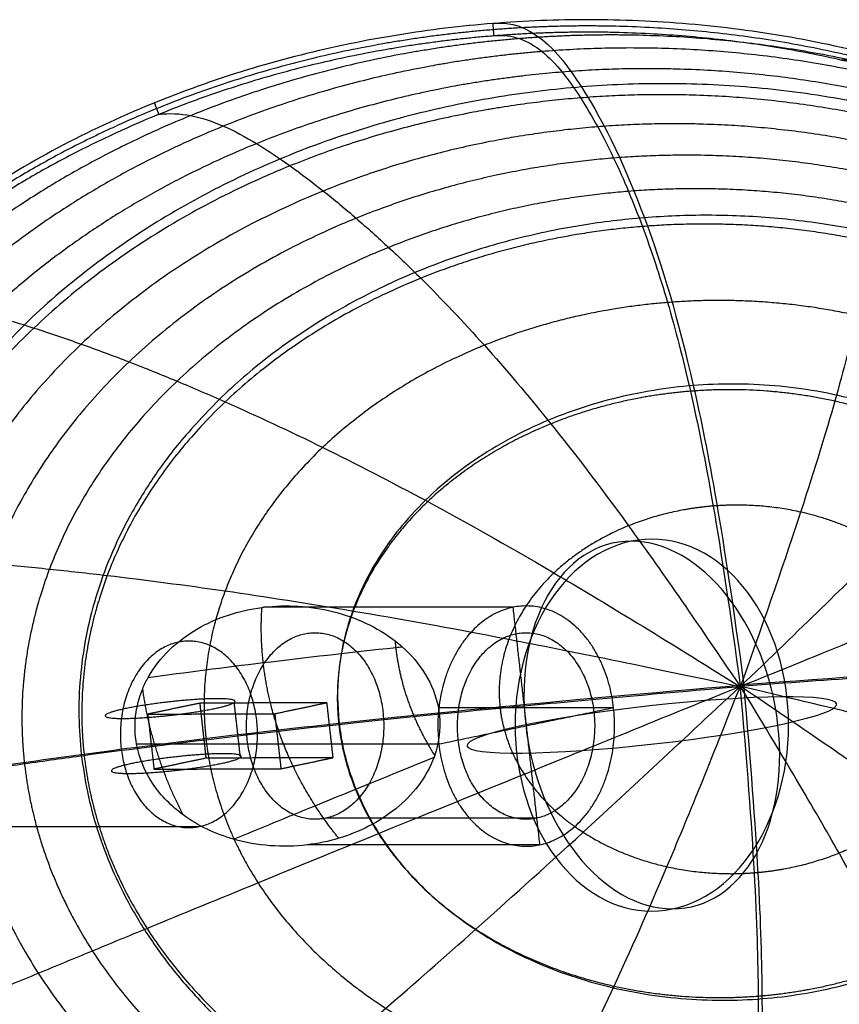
# Model space of a CAD drawing. Header units: millimetres. Extents: x 68659 to 70107, y -15520 to -14401.
# Tile 28 of 40: x 69886 to 69952, y -15204 to -15125. Entities that reach past the tile are written whole.
import ezdxf

# ---------------------------------------------------------------- set-up
doc = ezdxf.new("R2010")
doc.units = ezdxf.units.MM
doc.header["$MEASUREMENT"] = 0
doc.layers.add('Default', color=7, linetype='Continuous', true_color=0x000000)

msp = doc.modelspace()

# ---------------------------------------------------------------- linework, layer by layer
at = {"layer": 'Default', "extrusion": (-0.111184, 0.988471, -0.102774)}
msp.add_circle((-67801.687, -766.943, -22946.744), 14.951, dxfattribs=at)
at = {"layer": 'Default', "extrusion": (-0.678114, 0.000140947, 0.734957)}
for start, end in [(8.71728, 188.71728), (188.71728, 8.71728)]:
    msp.add_arc((15167.407, 52484.836, -46254.748), 14.951, start, end, dxfattribs=at)
at = {"layer": 'Default', "extrusion": (0.726498, 0.151408, 0.67028)}
for start, end in [(352.03954, 172.03954), (172.03954, 352.03954)]:
    msp.add_arc((-29131.43, -42631.146, 49579.786), 14.951, start, end, dxfattribs=at)
at = {"layer": 'Default'}
for points, weights, degree, knots in [([(69855.666, -15190.844, 1603.533), (69848.995, -15131.536, 1597.367), (69924.161, -15125.537, 1573.744), (69999.328, -15119.539, 1550.121), (70005.999, -15178.847, 1556.288), (70012.67, -15238.155, 1562.454), (69937.503, -15244.154, 1586.077), (69862.337, -15250.153, 1609.7), (69855.666, -15190.844, 1603.533)], [1, 0.707106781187, 1, 0.707106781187, 1, 0.707106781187, 1, 0.707106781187, 1], 2, [0, 0, 0, 24.869003, 24.869003, 49.738006, 49.738006, 74.607009, 74.607009, 99.476011, 99.476011, 99.476011]), ([(69856.119, -15190.815, 1603.325), (69855.302, -15183.547, 1602.569), (69857.118, -15168.062, 1599.883), (69871.603, -15146.447, 1592.513), (69895.863, -15131.124, 1583.045), (69914.934, -15126.775, 1576.662), (69924.203, -15126.036, 1573.749), (69933.471, -15125.296, 1570.837), (69953.172, -15126.551, 1565.035), (69980.414, -15137.763, 1558.317), (69999.457, -15156.702, 1555.15), (70004.691, -15171.625, 1555.62), (70005.509, -15178.893, 1556.376), (70006.326, -15186.161, 1557.132), (70004.512, -15201.646, 1559.823), (69990.031, -15223.258, 1567.206), (69965.773, -15238.58, 1576.683), (69946.703, -15242.929, 1583.067), (69937.434, -15243.668, 1585.98), (69928.166, -15244.408, 1588.893), (69908.464, -15243.154, 1594.693), (69881.219, -15231.942, 1601.402), (69862.173, -15213.005, 1604.556), (69856.937, -15198.083, 1604.081), (69856.119, -15190.815, 1603.325)], [1, 0.951184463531, 0.877961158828, 0.841349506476, 0.877961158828, 0.951184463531, 1, 0.951184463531, 0.877961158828, 0.841349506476, 0.877961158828, 0.951184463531, 1, 0.951184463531, 0.877961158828, 0.841349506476, 0.877961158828, 0.951184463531, 1, 0.951184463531, 0.877961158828, 0.841349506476, 0.877961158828, 0.951184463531, 1], 3, [0, 0, 0, 0, 6.217251, 12.434501, 18.651752, 24.869003, 24.869003, 24.869003, 31.086254, 37.303504, 43.520755, 49.738006, 49.738006, 49.738006, 55.955256, 62.172507, 68.389758, 74.607009, 74.607009, 74.607009, 80.824259, 87.04151, 93.258761, 99.476011, 99.476011, 99.476011, 99.476011]), ([(69856.573, -15190.786, 1603.117), (69855.765, -15183.598, 1602.369), (69857.557, -15168.281, 1599.716), (69871.92, -15146.838, 1592.414), (69896.04, -15131.599, 1583.005), (69915.02, -15127.27, 1576.654), (69924.244, -15126.534, 1573.755), (69933.468, -15125.798, 1570.856), (69953.074, -15127.047, 1565.081), (69980.157, -15138.2, 1558.398), (69999.037, -15156.99, 1555.253), (70004.21, -15171.751, 1555.717), (70005.019, -15178.939, 1556.464), (70005.827, -15186.127, 1557.212), (70004.037, -15201.442, 1559.874), (69989.682, -15222.882, 1567.203), (69965.568, -15238.118, 1576.629), (69946.589, -15242.447, 1582.984), (69937.365, -15243.183, 1585.883), (69928.141, -15243.919, 1588.782), (69908.534, -15242.67, 1594.554), (69881.445, -15231.52, 1601.219), (69862.557, -15212.733, 1604.338), (69857.382, -15197.973, 1603.864), (69856.573, -15190.786, 1603.117)], [1, 0.951184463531, 0.877961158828, 0.841349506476, 0.877961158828, 0.951184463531, 1, 0.951184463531, 0.877961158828, 0.841349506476, 0.877961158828, 0.951184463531, 1, 0.951184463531, 0.877961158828, 0.841349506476, 0.877961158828, 0.951184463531, 1, 0.951184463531, 0.877961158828, 0.841349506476, 0.877961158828, 0.951184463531, 1], 3, [0, 0, 0, 0, 6.217251, 12.434501, 18.651752, 24.869003, 24.869003, 24.869003, 31.086254, 37.303504, 43.520755, 49.738006, 49.738006, 49.738006, 55.955256, 62.172507, 68.389758, 74.607009, 74.607009, 74.607009, 80.824259, 87.04151, 93.258761, 99.476011, 99.476011, 99.476011, 99.476011]), ([(69859.877, -15189.801, 1609.012), (69859.084, -15182.746, 1608.278), (69860.848, -15167.711, 1605.679), (69874.954, -15146.671, 1598.529), (69898.626, -15131.722, 1589.309), (69917.249, -15127.475, 1583.08), (69926.298, -15126.753, 1580.236), (69935.348, -15126.031, 1577.392), (69954.584, -15127.256, 1571.723), (69981.154, -15138.196, 1565.153), (69999.682, -15156.632, 1562.047), (70004.76, -15171.12, 1562.496), (70005.554, -15178.175, 1563.229), (70006.347, -15185.231, 1563.963), (70004.589, -15200.262, 1566.583), (69990.501, -15221.294, 1573.793), (69966.842, -15236.238, 1583.054), (69948.222, -15240.483, 1589.291), (69939.172, -15241.205, 1592.136), (69930.122, -15241.927, 1594.98), (69910.884, -15240.703, 1600.64), (69884.301, -15229.769, 1607.169), (69865.756, -15211.342, 1610.215), (69860.671, -15196.856, 1609.745), (69859.877, -15189.801, 1609.012)], [1, 0.951184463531, 0.877961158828, 0.841349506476, 0.877961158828, 0.951184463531, 1, 0.951184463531, 0.877961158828, 0.841349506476, 0.877961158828, 0.951184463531, 1, 0.951184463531, 0.877961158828, 0.841349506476, 0.877961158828, 0.951184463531, 1, 0.951184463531, 0.877961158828, 0.841349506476, 0.877961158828, 0.951184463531, 1], 3, [0, 0, 0, 0, 6.217251, 12.434501, 18.651752, 24.869003, 24.869003, 24.869003, 31.086254, 37.303504, 43.520755, 49.738006, 49.738006, 49.738006, 55.955256, 62.172507, 68.389758, 74.607009, 74.607009, 74.607009, 80.824259, 87.04151, 93.258761, 99.476011, 99.476011, 99.476011, 99.476011]), ([(69863.709, -15188.894, 1613.587), (69862.94, -15182.052, 1612.875), (69864.658, -15167.473, 1610.356), (69878.345, -15147.085, 1603.436), (69901.291, -15132.604, 1594.511), (69919.336, -15128.491, 1588.477), (69928.105, -15127.791, 1585.721), (69936.874, -15127.091, 1582.966), (69955.512, -15128.277, 1577.471), (69981.259, -15138.872, 1571.093), (69999.223, -15156.734, 1568.066), (70004.152, -15170.783, 1568.496), (70004.922, -15177.625, 1569.207), (70005.691, -15184.467, 1569.919), (70003.982, -15199.043, 1572.465), (69990.319, -15219.42, 1579.468), (69967.391, -15233.892, 1588.452), (69949.35, -15238.003, 1594.497), (69940.581, -15238.703, 1597.253), (69931.812, -15239.403, 1600.009), (69913.171, -15238.219, 1605.492), (69887.405, -15227.633, 1611.811), (69869.416, -15209.782, 1614.755), (69864.48, -15195.736, 1614.298), (69863.709, -15188.894, 1613.587)], [1, 0.951184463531, 0.877961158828, 0.841349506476, 0.877961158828, 0.951184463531, 1, 0.951184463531, 0.877961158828, 0.841349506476, 0.877961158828, 0.951184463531, 1, 0.951184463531, 0.877961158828, 0.841349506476, 0.877961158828, 0.951184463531, 1, 0.951184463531, 0.877961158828, 0.841349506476, 0.877961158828, 0.951184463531, 1], 3, [0, 0, 0, 0, 6.217251, 12.434501, 18.651752, 24.869003, 24.869003, 24.869003, 31.086254, 37.303504, 43.520755, 49.738006, 49.738006, 49.738006, 55.955256, 62.172507, 68.389758, 74.607009, 74.607009, 74.607009, 80.824259, 87.04151, 93.258761, 99.476011, 99.476011, 99.476011, 99.476011]), ([(69867.939, -15188.048, 1617.155), (69867.201, -15181.481, 1616.472), (69868.854, -15167.488, 1614.054), (69881.997, -15147.937, 1607.419), (69904.007, -15134.058, 1598.865), (69921.311, -15130.115, 1593.081), (69929.72, -15129.444, 1590.438), (69938.128, -15128.773, 1587.796), (69955.999, -15129.909, 1582.525), (69980.691, -15140.06, 1576.402), (69997.93, -15157.187, 1573.489), (70002.665, -15170.67, 1573.899), (70003.404, -15177.237, 1574.582), (70004.142, -15183.804, 1575.264), (70002.498, -15197.793, 1577.71), (69989.382, -15217.331, 1584.436), (69967.392, -15231.201, 1593.057), (69950.092, -15235.142, 1598.855), (69941.684, -15235.813, 1601.498), (69933.276, -15236.484, 1604.14), (69915.401, -15235.35, 1609.396), (69890.688, -15225.208, 1615.453), (69873.421, -15208.094, 1618.276), (69868.678, -15194.614, 1617.837), (69867.939, -15188.048, 1617.155)], [1, 0.951184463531, 0.877961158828, 0.841349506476, 0.877961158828, 0.951184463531, 1, 0.951184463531, 0.877961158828, 0.841349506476, 0.877961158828, 0.951184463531, 1, 0.951184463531, 0.877961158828, 0.841349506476, 0.877961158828, 0.951184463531, 1, 0.951184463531, 0.877961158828, 0.841349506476, 0.877961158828, 0.951184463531, 1], 3, [0, 0, 0, 0, 6.217251, 12.434501, 18.651752, 24.869003, 24.869003, 24.869003, 31.086254, 37.303504, 43.520755, 49.738006, 49.738006, 49.738006, 55.955256, 62.172507, 68.389758, 74.607009, 74.607009, 74.607009, 80.824259, 87.04151, 93.258761, 99.476011, 99.476011, 99.476011, 99.476011]), ([(69871.939, -15187.21, 1620.881), (69866.16, -15135.835, 1615.539), (69931.272, -15130.639, 1595.076), (69996.385, -15125.442, 1574.613), (70002.164, -15176.818, 1579.955), (70007.943, -15228.193, 1585.296), (69942.83, -15233.389, 1605.759), (69877.717, -15238.586, 1626.223), (69871.939, -15187.21, 1620.881)], [1, 0.707106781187, 1, 0.707106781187, 1, 0.707106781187, 1, 0.707106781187, 1], 2, [0, 0, 0, 24.869003, 24.869003, 49.738006, 49.738006, 74.607009, 74.607009, 99.476011, 99.476011, 99.476011]), ([(69872.436, -15187.244, 1620.014), (69871.734, -15180.997, 1619.364), (69873.309, -15167.684, 1617.063), (69885.817, -15149.095, 1610.752), (69906.75, -15135.905, 1602.621), (69923.202, -15132.158, 1597.122), (69931.196, -15131.52, 1594.61), (69939.191, -15130.882, 1592.097), (69956.181, -15131.96, 1587.086), (69979.66, -15141.606, 1581.26), (69996.062, -15157.888, 1578.485), (70000.57, -15170.715, 1578.874), (70001.273, -15176.963, 1579.524), (70001.975, -15183.21, 1580.174), (70000.408, -15196.519, 1582.502), (69987.926, -15215.096, 1588.9), (69967.015, -15228.277, 1597.1), (69950.567, -15232.022, 1602.613), (69942.573, -15232.66, 1605.126), (69934.578, -15233.298, 1607.638), (69917.584, -15232.222, 1612.635), (69894.084, -15222.585, 1618.393), (69877.655, -15206.315, 1621.08), (69873.139, -15193.492, 1620.663), (69872.436, -15187.244, 1620.014)], [1, 0.951184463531, 0.877961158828, 0.841349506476, 0.877961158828, 0.951184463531, 1, 0.951184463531, 0.877961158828, 0.841349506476, 0.877961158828, 0.951184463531, 1, 0.951184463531, 0.877961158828, 0.841349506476, 0.877961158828, 0.951184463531, 1, 0.951184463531, 0.877961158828, 0.841349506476, 0.877961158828, 0.951184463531, 1], 3, [0, 0, 0, 0, 6.217251, 12.434501, 18.651752, 24.869003, 24.869003, 24.869003, 31.086254, 37.303504, 43.520755, 49.738006, 49.738006, 49.738006, 55.955256, 62.172507, 68.389758, 74.607009, 74.607009, 74.607009, 80.824259, 87.04151, 93.258761, 99.476011, 99.476011, 99.476011, 99.476011]), ([(69877.061, -15186.476, 1622.397), (69876.398, -15180.573, 1621.783), (69877.888, -15167.995, 1619.608), (69889.71, -15150.439, 1613.644), (69909.484, -15137.985, 1605.965), (69925.022, -15134.447, 1600.773), (69932.573, -15133.844, 1598.4), (69940.123, -15133.242, 1596.027), (69956.17, -15134.259, 1591.293), (69978.348, -15143.365, 1585.788), (69993.847, -15158.741, 1583.165), (69998.108, -15170.86, 1583.533), (69998.772, -15176.763, 1584.146), (69999.436, -15182.667, 1584.76), (69997.952, -15195.242, 1586.96), (69986.156, -15212.786, 1593.006), (69966.402, -15225.231, 1600.752), (69950.868, -15228.767, 1605.959), (69943.318, -15229.369, 1608.332), (69935.767, -15229.972, 1610.705), (69919.716, -15228.957, 1615.424), (69897.518, -15219.86, 1620.862), (69881.994, -15204.496, 1623.403), (69877.726, -15192.38, 1623.011), (69877.061, -15186.476, 1622.397)], [1, 0.951184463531, 0.877961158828, 0.841349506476, 0.877961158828, 0.951184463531, 1, 0.951184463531, 0.877961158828, 0.841349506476, 0.877961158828, 0.951184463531, 1, 0.951184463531, 0.877961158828, 0.841349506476, 0.877961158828, 0.951184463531, 1, 0.951184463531, 0.877961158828, 0.841349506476, 0.877961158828, 0.951184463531, 1], 3, [0, 0, 0, 0, 6.217251, 12.434501, 18.651752, 24.869003, 24.869003, 24.869003, 31.086254, 37.303504, 43.520755, 49.738006, 49.738006, 49.738006, 55.955256, 62.172507, 68.389758, 74.607009, 74.607009, 74.607009, 80.824259, 87.04151, 93.258761, 99.476011, 99.476011, 99.476011, 99.476011]), ([(69881.757, -15185.744, 1624.366), (69881.133, -15180.202, 1623.79), (69882.534, -15168.395, 1621.747), (69893.633, -15151.922, 1616.148), (69912.191, -15140.24, 1608.942), (69926.771, -15136.922, 1604.07), (69933.856, -15136.356, 1601.843), (69940.94, -15135.791, 1599.617), (69955.996, -15136.744, 1595.175), (69976.809, -15145.284, 1590.008), (69991.359, -15159.71, 1587.546), (69995.361, -15171.086, 1587.891), (69995.984, -15176.628, 1588.467), (69996.607, -15182.169, 1589.044), (69995.213, -15193.974, 1591.108), (69984.137, -15210.436, 1596.782), (69965.598, -15222.109, 1604.051), (69951.022, -15225.426, 1608.936), (69943.938, -15225.991, 1611.163), (69936.853, -15226.557, 1613.389), (69921.793, -15225.605, 1617.818), (69900.962, -15217.074, 1622.922), (69886.388, -15202.658, 1625.309), (69882.38, -15191.285, 1624.942), (69881.757, -15185.744, 1624.366)], [1, 0.951184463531, 0.877961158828, 0.841349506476, 0.877961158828, 0.951184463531, 1, 0.951184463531, 0.877961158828, 0.841349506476, 0.877961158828, 0.951184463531, 1, 0.951184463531, 0.877961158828, 0.841349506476, 0.877961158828, 0.951184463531, 1, 0.951184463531, 0.877961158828, 0.841349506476, 0.877961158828, 0.951184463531, 1], 3, [0, 0, 0, 0, 6.217251, 12.434501, 18.651752, 24.869003, 24.869003, 24.869003, 31.086254, 37.303504, 43.520755, 49.738006, 49.738006, 49.738006, 55.955256, 62.172507, 68.389758, 74.607009, 74.607009, 74.607009, 80.824259, 87.04151, 93.258761, 99.476011, 99.476011, 99.476011, 99.476011]), ([(69886.509, -15185.044, 1625.956), (69885.928, -15179.88, 1625.418), (69887.235, -15168.876, 1623.513), (69897.579, -15153.53, 1618.294), (69914.869, -15142.652, 1611.58), (69928.451, -15139.561, 1607.041), (69935.051, -15139.035, 1604.967), (69941.651, -15138.508, 1602.893), (69955.676, -15139.395, 1598.755), (69975.066, -15147.347, 1593.942), (69988.627, -15160.784, 1591.648), (69992.358, -15171.386, 1591.97), (69992.939, -15176.55, 1592.507), (69993.52, -15181.714, 1593.044), (69992.219, -15192.715, 1594.968), (69981.894, -15208.052, 1600.253), (69964.621, -15218.923, 1607.024), (69951.043, -15222.011, 1611.575), (69944.444, -15222.538, 1613.649), (69937.844, -15223.065, 1615.723), (69923.815, -15222.179, 1619.849), (69904.408, -15214.236, 1624.606), (69890.826, -15200.807, 1626.833), (69887.09, -15190.208, 1626.492), (69886.509, -15185.044, 1625.956)], [1, 0.951184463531, 0.877961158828, 0.841349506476, 0.877961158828, 0.951184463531, 1, 0.951184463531, 0.877961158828, 0.841349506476, 0.877961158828, 0.951184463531, 1, 0.951184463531, 0.877961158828, 0.841349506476, 0.877961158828, 0.951184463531, 1, 0.951184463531, 0.877961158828, 0.841349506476, 0.877961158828, 0.951184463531, 1], 3, [0, 0, 0, 0, 6.217251, 12.434501, 18.651752, 24.869003, 24.869003, 24.869003, 31.086254, 37.303504, 43.520755, 49.738006, 49.738006, 49.738006, 55.955256, 62.172507, 68.389758, 74.607009, 74.607009, 74.607009, 80.824259, 87.04151, 93.258761, 99.476011, 99.476011, 99.476011, 99.476011]), ([(69891.077, -15184.3, 1628.169), (69886.67, -15145.119, 1624.095), (69936.327, -15141.156, 1608.489), (69985.985, -15137.193, 1592.883), (69990.392, -15176.374, 1596.957), (69994.799, -15215.555, 1601.031), (69945.141, -15219.518, 1616.637), (69895.484, -15223.481, 1632.243), (69891.077, -15184.3, 1628.169)], [1, 0.707106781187, 1, 0.707106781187, 1, 0.707106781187, 1, 0.707106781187, 1], 2, [0, 0, 0, 24.869003, 24.869003, 49.738006, 49.738006, 74.607009, 74.607009, 99.476011, 99.476011, 99.476011]), ([(69891.305, -15184.375, 1627.198), (69890.768, -15179.601, 1626.702), (69891.977, -15169.43, 1624.94), (69901.539, -15155.25, 1620.113), (69917.518, -15145.201, 1613.908), (69930.068, -15142.347, 1609.714), (69936.166, -15141.86, 1607.798), (69942.264, -15141.373, 1605.881), (69955.224, -15142.192, 1602.058), (69973.143, -15149.536, 1597.61), (69985.679, -15161.952, 1595.491), (69989.129, -15171.752, 1595.79), (69989.666, -15176.525, 1596.286), (69990.203, -15181.299, 1596.782), (69988.999, -15191.468, 1598.56), (69979.453, -15205.64, 1603.443), (69963.49, -15215.682, 1609.699), (69950.944, -15218.535, 1613.904), (69944.845, -15219.022, 1615.82), (69938.747, -15219.509, 1617.737), (69925.784, -15218.692, 1621.549), (69907.85, -15211.355, 1625.947), (69895.296, -15198.946, 1628.008), (69891.842, -15189.149, 1627.695), (69891.305, -15184.375, 1627.198)], [1, 0.951184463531, 0.877961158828, 0.841349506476, 0.877961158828, 0.951184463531, 1, 0.951184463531, 0.877961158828, 0.841349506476, 0.877961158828, 0.951184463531, 1, 0.951184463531, 0.877961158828, 0.841349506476, 0.877961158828, 0.951184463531, 1, 0.951184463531, 0.877961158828, 0.841349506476, 0.877961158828, 0.951184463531, 1], 3, [0, 0, 0, 0, 6.217251, 12.434501, 18.651752, 24.869003, 24.869003, 24.869003, 31.086254, 37.303504, 43.520755, 49.738006, 49.738006, 49.738006, 55.955256, 62.172507, 68.389758, 74.607009, 74.607009, 74.607009, 80.824259, 87.04151, 93.258761, 99.476011, 99.476011, 99.476011, 99.476011]), ([(69901.101, -15183.115, 1628.724), (69900.657, -15179.166, 1628.313), (69901.657, -15170.753, 1626.854), (69909.566, -15159.03, 1622.857), (69922.774, -15150.729, 1617.724), (69933.146, -15148.371, 1614.257), (69938.186, -15147.969, 1612.673), (69943.226, -15147.567, 1611.089), (69953.936, -15148.242, 1607.93), (69968.75, -15154.307, 1604.257), (69979.12, -15164.571, 1602.509), (69981.975, -15172.676, 1602.757), (69982.419, -15176.625, 1603.168), (69982.864, -15180.574, 1603.578), (69981.867, -15188.986, 1605.047), (69973.969, -15200.703, 1609.081), (69960.77, -15209, 1614.247), (69950.401, -15211.357, 1617.722), (69945.361, -15211.759, 1619.306), (69940.321, -15212.161, 1620.89), (69929.608, -15211.487, 1624.041), (69914.784, -15205.426, 1627.681), (69904.403, -15195.168, 1629.392), (69901.545, -15187.063, 1629.135), (69901.101, -15183.115, 1628.724)], [1, 0.951184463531, 0.877961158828, 0.841349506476, 0.877961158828, 0.951184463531, 1, 0.951184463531, 0.877961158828, 0.841349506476, 0.877961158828, 0.951184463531, 1, 0.951184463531, 0.877961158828, 0.841349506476, 0.877961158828, 0.951184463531, 1, 0.951184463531, 0.877961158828, 0.841349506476, 0.877961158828, 0.951184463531, 1], 3, [0, 0, 0, 0, 6.217251, 12.434501, 18.651752, 24.869003, 24.869003, 24.869003, 31.086254, 37.303504, 43.520755, 49.738006, 49.738006, 49.738006, 55.955256, 62.172507, 68.389758, 74.607009, 74.607009, 74.607009, 80.824259, 87.04151, 93.258761, 99.476011, 99.476011, 99.476011, 99.476011]), ([(69911.769, -15181.891, 1628.956), (69911.43, -15178.88, 1628.643), (69912.192, -15172.464, 1627.529), (69918.22, -15163.531, 1624.478), (69928.284, -15157.207, 1620.562), (69936.186, -15155.411, 1617.921), (69940.025, -15155.105, 1616.714), (69943.865, -15154.798, 1615.507), (69952.025, -15155.312, 1613.101), (69963.314, -15159.932, 1610.306), (69971.221, -15167.754, 1608.978), (69973.398, -15173.934, 1609.168), (69973.737, -15176.945, 1609.481), (69974.075, -15179.956, 1609.794), (69973.315, -15186.371, 1610.913), (69967.293, -15195.302, 1613.983), (69957.234, -15201.623, 1617.916), (69949.334, -15203.418, 1620.562), (69945.494, -15203.725, 1621.769), (69941.654, -15204.031, 1622.976), (69933.493, -15203.518, 1625.377), (69922.198, -15198.901, 1628.155), (69914.286, -15191.081, 1629.465), (69912.107, -15184.901, 1629.269), (69911.769, -15181.891, 1628.956)], [1, 0.951184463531, 0.877961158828, 0.841349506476, 0.877961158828, 0.951184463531, 1, 0.951184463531, 0.877961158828, 0.841349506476, 0.877961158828, 0.951184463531, 1, 0.951184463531, 0.877961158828, 0.841349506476, 0.877961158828, 0.951184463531, 1, 0.951184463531, 0.877961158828, 0.841349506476, 0.877961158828, 0.951184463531, 1], 3, [0, 0, 0, 0, 6.217251, 12.434501, 18.651752, 24.869003, 24.869003, 24.869003, 31.086254, 37.303504, 43.520755, 49.738006, 49.738006, 49.738006, 55.955256, 62.172507, 68.389758, 74.607009, 74.607009, 74.607009, 80.824259, 87.04151, 93.258761, 99.476011, 99.476011, 99.476011, 99.476011]), ([(69911.795, -15181.784, 1629.95), (69909.023, -15157.139, 1627.388), (69940.258, -15154.646, 1617.572), (69971.494, -15152.153, 1607.755), (69974.266, -15176.799, 1610.317), (69977.038, -15201.444, 1612.88), (69945.802, -15203.937, 1622.696), (69914.567, -15206.43, 1632.513), (69911.795, -15181.784, 1629.95)], [1, 0.707106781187, 1, 0.707106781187, 1, 0.707106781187, 1, 0.707106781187, 1], 2, [0, 0, 0, 24.869003, 24.869003, 49.738006, 49.738006, 74.607009, 74.607009, 99.476011, 99.476011, 99.476011]), ([(69924.73, -15180.572, 1627.613), (69924.524, -15178.746, 1627.424), (69924.986, -15174.856, 1626.747), (69928.639, -15169.439, 1624.895), (69934.738, -15165.607, 1622.519), (69939.526, -15164.519, 1620.917), (69941.853, -15164.333, 1620.186), (69944.18, -15164.147, 1619.455), (69949.125, -15164.459, 1617.997), (69955.968, -15167.258, 1616.306), (69960.762, -15172.001, 1615.504), (69962.082, -15175.749, 1615.62), (69962.288, -15177.575, 1615.81), (69962.493, -15179.401, 1616), (69962.032, -15183.291, 1616.678), (69958.38, -15188.707, 1618.536), (69952.283, -15192.539, 1620.917), (69947.496, -15193.627, 1622.52), (69945.169, -15193.812, 1623.251), (69942.842, -15193.998, 1623.982), (69937.896, -15193.687, 1625.439), (69931.052, -15190.888, 1627.125), (69926.256, -15186.146, 1627.921), (69924.935, -15182.398, 1627.803), (69924.73, -15180.572, 1627.613)], [1, 0.951184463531, 0.877961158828, 0.841349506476, 0.877961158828, 0.951184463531, 1, 0.951184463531, 0.877961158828, 0.841349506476, 0.877961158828, 0.951184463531, 1, 0.951184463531, 0.877961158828, 0.841349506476, 0.877961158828, 0.951184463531, 1, 0.951184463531, 0.877961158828, 0.841349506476, 0.877961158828, 0.951184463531, 1], 3, [0, 0, 0, 0, 6.217251, 12.434501, 18.651752, 24.869003, 24.869003, 24.869003, 31.086254, 37.303504, 43.520755, 49.738006, 49.738006, 49.738006, 55.955256, 62.172507, 68.389758, 74.607009, 74.607009, 74.607009, 80.824259, 87.04151, 93.258761, 99.476011, 99.476011, 99.476011, 99.476011]), ([(69927.904, -15191.574, 1607.403), (69920.886, -15193.037, 1600.928), (69919.811, -15183.488, 1599.935), (69918.737, -15173.938, 1598.942), (69925.756, -15172.475, 1605.418), (69932.774, -15171.013, 1611.893), (69933.849, -15180.562, 1612.886), (69934.923, -15190.112, 1613.879), (69927.904, -15191.574, 1607.403)], [1, 0.707106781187, 1, 0.707106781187, 1, 0.707106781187, 1, 0.707106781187, 1], 2, [0, 0, 0, 23.561945, 23.561945, 47.12389, 47.12389, 70.685835, 70.685835, 94.24778, 94.24778, 94.24778]), ([(69910.7, -15189.43, 1625.614), (69916.149, -15188.294, 1630.642), (69915.315, -15180.881, 1629.871), (69914.481, -15173.467, 1629.1), (69909.032, -15174.603, 1624.073), (69903.583, -15175.738, 1619.046), (69904.417, -15183.152, 1619.817), (69905.251, -15190.566, 1620.587), (69910.7, -15189.43, 1625.614)], [1, 0.707106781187, 1, 0.707106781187, 1, 0.707106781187, 1, 0.707106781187, 1], 2, [0, 0, 0, 23.561945, 23.561945, 47.12389, 47.12389, 70.685835, 70.685835, 94.24778, 94.24778, 94.24778]), ([(69927.653, -15189.433, 1607.241), (69933.102, -15188.298, 1612.268), (69932.268, -15180.884, 1611.497), (69931.434, -15173.471, 1610.726), (69925.985, -15174.606, 1605.699), (69920.536, -15175.742, 1600.672), (69921.37, -15183.156, 1601.443), (69922.204, -15190.569, 1602.213), (69927.653, -15189.433, 1607.241)], [1, 0.707106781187, 1, 0.707106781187, 1, 0.707106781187, 1, 0.707106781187, 1], 2, [0, 0, 0, 23.561945, 23.561945, 47.12389, 47.12389, 70.685835, 70.685835, 94.24778, 94.24778, 94.24778]), ([(69900.558, -15190.1, 1636.436), (69895.114, -15191.235, 1631.404), (69894.281, -15183.822, 1630.633), (69893.447, -15176.408, 1629.862), (69898.891, -15175.273, 1634.895), (69904.335, -15174.137, 1639.927), (69905.169, -15181.551, 1640.698), (69906.002, -15188.964, 1641.469), (69900.558, -15190.1, 1636.436)], [1, 0.707106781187, 1, 0.707106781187, 1, 0.707106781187, 1, 0.707106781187, 1], 2, [0, 0, 0, 11.780972, 11.780972, 23.561945, 23.561945, 35.342917, 35.342917, 47.12389, 47.12389, 47.12389]), ([(69911.761, -15191.043, 1627.836), (69911.077, -15190.192, 1627.925), (69907.853, -15185.722, 1628.279), (69906.142, -15180.869, 1628.124), (69905.697, -15176.92, 1627.714)], [0.874932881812, 0.879331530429, 0.905938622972, 0.951184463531, 1], 3, [91.792536, 91.792536, 91.792536, 91.792536, 93.258761, 99.476011, 99.476011, 99.476011, 99.476011]), ([(69944.089, -15178.83, 1623.43), (69944.088, -15178.821, 1623.429), (69944.083, -15178.801, 1623.428), (69944.068, -15178.777, 1623.43), (69944.048, -15178.762, 1623.434), (69944.034, -15178.759, 1623.438), (69944.027, -15178.76, 1623.44), (69944.02, -15178.76, 1623.443), (69944.007, -15178.765, 1623.447), (69943.99, -15178.783, 1623.454), (69943.98, -15178.81, 1623.46), (69943.98, -15178.829, 1623.463), (69943.981, -15178.838, 1623.464), (69943.982, -15178.848, 1623.465), (69943.987, -15178.867, 1623.466), (69944.002, -15178.891, 1623.466), (69944.022, -15178.906, 1623.462), (69944.037, -15178.908, 1623.458), (69944.044, -15178.908, 1623.456), (69944.05, -15178.907, 1623.454), (69944.064, -15178.903, 1623.449), (69944.081, -15178.885, 1623.441), (69944.09, -15178.858, 1623.434), (69944.09, -15178.839, 1623.431), (69944.089, -15178.83, 1623.43)], [1, 0.951184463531, 0.877961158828, 0.841349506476, 0.877961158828, 0.951184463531, 1, 0.951184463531, 0.877961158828, 0.841349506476, 0.877961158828, 0.951184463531, 1, 0.951184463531, 0.877961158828, 0.841349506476, 0.877961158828, 0.951184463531, 1, 0.951184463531, 0.877961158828, 0.841349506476, 0.877961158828, 0.951184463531, 1], 3, [0, 0, 0, 0, 6.217251, 12.434501, 18.651752, 24.869003, 24.869003, 24.869003, 31.086254, 37.303504, 43.520755, 49.738006, 49.738006, 49.738006, 55.955256, 62.172507, 68.389758, 74.607009, 74.607009, 74.607009, 80.824259, 87.04151, 93.258761, 99.476011, 99.476011, 99.476011, 99.476011]), ([(69944.206, -15178.766, 1623.912), (69944.205, -15178.762, 1623.912), (69944.203, -15178.752, 1623.911), (69944.195, -15178.74, 1623.912), (69944.185, -15178.732, 1623.914), (69944.178, -15178.731, 1623.916), (69944.175, -15178.732, 1623.917), (69944.171, -15178.732, 1623.918), (69944.164, -15178.734, 1623.921), (69944.156, -15178.743, 1623.924), (69944.151, -15178.756, 1623.927), (69944.151, -15178.766, 1623.929), (69944.151, -15178.771, 1623.929), (69944.152, -15178.775, 1623.93), (69944.154, -15178.785, 1623.93), (69944.162, -15178.797, 1623.93), (69944.172, -15178.805, 1623.928), (69944.18, -15178.806, 1623.926), (69944.183, -15178.806, 1623.925), (69944.186, -15178.805, 1623.924), (69944.193, -15178.803, 1623.922), (69944.201, -15178.794, 1623.918), (69944.206, -15178.781, 1623.914), (69944.206, -15178.771, 1623.913), (69944.206, -15178.766, 1623.912)], [1, 0.951184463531, 0.877961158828, 0.841349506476, 0.877961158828, 0.951184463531, 1, 0.951184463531, 0.877961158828, 0.841349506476, 0.877961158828, 0.951184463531, 1, 0.951184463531, 0.877961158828, 0.841349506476, 0.877961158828, 0.951184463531, 1, 0.951184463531, 0.877961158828, 0.841349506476, 0.877961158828, 0.951184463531, 1], 3, [0, 0, 0, 0, 6.217251, 12.434501, 18.651752, 24.869003, 24.869003, 24.869003, 31.086254, 37.303504, 43.520755, 49.738006, 49.738006, 49.738006, 55.955256, 62.172507, 68.389758, 74.607009, 74.607009, 74.607009, 80.824259, 87.04151, 93.258761, 99.476011, 99.476011, 99.476011, 99.476011]), ([(69903.367, -15180.122, 1635.951), (69902.575, -15180.747, 1630.799), (69897.418, -15181.238, 1631.652), (69892.262, -15181.73, 1632.504), (69893.054, -15181.105, 1637.655), (69893.846, -15180.48, 1642.807), (69899.002, -15179.989, 1641.954), (69904.159, -15179.498, 1641.102), (69903.367, -15180.122, 1635.951)], [1, 0.707106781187, 1, 0.707106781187, 1, 0.707106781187, 1, 0.707106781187, 1], 2, [0, 0, 0, 8.245549, 8.245549, 16.491098, 16.491098, 24.736648, 24.736648, 32.982197, 32.982197, 32.982197]), ([(69903.864, -15184.544, 1636.41), (69903.072, -15185.169, 1631.259), (69897.916, -15185.66, 1632.111), (69892.759, -15186.151, 1632.964), (69893.552, -15185.527, 1638.115), (69894.344, -15184.902, 1643.267), (69899.5, -15184.411, 1642.414), (69904.656, -15183.919, 1641.562), (69903.864, -15184.544, 1636.41)], [1, 0.707106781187, 1, 0.707106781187, 1, 0.707106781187, 1, 0.707106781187, 1], 2, [0, 0, 0, 8.245549, 8.245549, 16.491098, 16.491098, 24.736648, 24.736648, 32.982197, 32.982197, 32.982197])]:
    msp.add_rational_spline(points, weights, degree=degree, knots=knots, dxfattribs=at)
for points, degree in [([(69924.161, -15125.537, 1573.744), (69927.142, -15125.184, 1583.318), (69931.541, -15130.068, 1596.074), (69936.53, -15140.818, 1609.221), (69940.302, -15153.596, 1617.977), (69942.641, -15166.314, 1622.191), (69944.322, -15178.703, 1624.394)], 3), ([(69924.244, -15126.534, 1573.755), (69924.203, -15126.036, 1573.749), (69924.161, -15125.537, 1573.744)], 2), ([(69897.311, -15132.843, 1582.791), (69897.136, -15132.376, 1582.832), (69896.961, -15131.91, 1582.872)], 2), ([(69925.756, -15172.475, 1605.418), (69915.733, -15172.473, 1616.281), (69905.71, -15172.471, 1627.144)], 2), ([(69925.756, -15172.475, 1605.418), (69926.83, -15182.025, 1606.411), (69927.904, -15191.574, 1607.403)], 2), ([(70005.999, -15178.847, 1556.288), (70007.662, -15177.635, 1566.142), (70003.021, -15176.631, 1580.827), (69990.917, -15176.246, 1597.62), (69975.661, -15176.63, 1610.435), (69959.908, -15177.562, 1618.508), (69944.322, -15178.703, 1624.394)], 3), ([(69855.666, -15190.844, 1603.533), (69859.749, -15189.44, 1612.627), (69871.714, -15187.11, 1622.093), (69891.01, -15184.219, 1629.018), (69910.707, -15181.813, 1630.849), (69928.189, -15180.093, 1628.476), (69944.322, -15178.703, 1624.394)], 3), ([(69937.503, -15244.154, 1586.077), (69940.269, -15241.891, 1595.452), (69943.194, -15233.672, 1606.846), (69945.397, -15219.647, 1617.417), (69946.067, -15204.847, 1623.306), (69945.456, -15191.341, 1624.793), (69944.322, -15178.703, 1624.394)], 3), ([(69943.981, -15178.838, 1623.464), (69944.151, -15178.771, 1623.929), (69944.322, -15178.703, 1624.394)], 2), ([(69943.982, -15178.811, 1623.46), (69944.152, -15178.757, 1623.927), (69944.322, -15178.703, 1624.394)], 2), ([(69943.988, -15178.865, 1623.466), (69944.155, -15178.784, 1623.93), (69944.322, -15178.703, 1624.394)], 2), ([(69943.991, -15178.785, 1623.454), (69944.157, -15178.744, 1623.924), (69944.322, -15178.703, 1624.394)], 2), ([(69944.003, -15178.889, 1623.465), (69944.162, -15178.796, 1623.93), (69944.322, -15178.703, 1624.394)], 2), ([(69944.008, -15178.767, 1623.447), (69944.165, -15178.735, 1623.921), (69944.322, -15178.703, 1624.394)], 2), ([(69944.023, -15178.904, 1623.461), (69944.173, -15178.804, 1623.928), (69944.322, -15178.703, 1624.394)], 2), ([(69944.027, -15178.76, 1623.44), (69944.175, -15178.732, 1623.917), (69944.322, -15178.703, 1624.394)], 2), ([(69944.044, -15178.908, 1623.456), (69944.183, -15178.806, 1623.925), (69944.322, -15178.703, 1624.394)], 2), ([(69944.047, -15178.763, 1623.435), (69944.185, -15178.733, 1623.914), (69944.322, -15178.703, 1624.394)], 2), ([(69944.063, -15178.901, 1623.449), (69944.193, -15178.802, 1623.922), (69944.322, -15178.703, 1624.394)], 2), ([(69944.068, -15178.779, 1623.43), (69944.195, -15178.741, 1623.912), (69944.322, -15178.703, 1624.394)], 2), ([(69944.079, -15178.883, 1623.441), (69944.201, -15178.793, 1623.918), (69944.322, -15178.703, 1624.394)], 2), ([(69944.082, -15178.803, 1623.429), (69944.202, -15178.753, 1623.911), (69944.322, -15178.703, 1624.394)], 2), ([(69944.088, -15178.857, 1623.434), (69944.205, -15178.78, 1623.914), (69944.322, -15178.703, 1624.394)], 2), ([(69944.089, -15178.83, 1623.43), (69944.206, -15178.766, 1623.912), (69944.322, -15178.703, 1624.394)], 2), ([(69900.594, -15180.18, 1638.398), (69898.506, -15180.621, 1636.408), (69896.419, -15181.063, 1634.419)], 2), ([(69910.794, -15180.146, 1627.691), (69905.694, -15180.163, 1633.045), (69900.594, -15180.18, 1638.398)], 2), ([(69900.594, -15180.18, 1638.398), (69900.842, -15182.391, 1638.628), (69901.091, -15184.601, 1638.858)], 2), ([(69903.864, -15184.544, 1636.41), (69903.615, -15182.333, 1636.181), (69903.367, -15180.122, 1635.951)], 2), ([(69906.619, -15181.029, 1623.712), (69908.706, -15180.587, 1625.701), (69910.794, -15180.146, 1627.691)], 2), ([(69910.794, -15180.146, 1627.691), (69911.042, -15182.356, 1627.921), (69911.291, -15184.567, 1628.151)], 2), ([(69933.849, -15180.562, 1612.886), (69926.808, -15180.561, 1620.516), (69919.768, -15180.559, 1628.147)], 2), ([(69933.849, -15180.562, 1612.886), (69926.83, -15182.025, 1606.411), (69919.811, -15183.488, 1599.935)], 2), ([(69896.419, -15181.063, 1634.419), (69901.519, -15181.046, 1629.065), (69906.619, -15181.029, 1623.712)], 2), ([(69896.419, -15181.063, 1634.419), (69896.668, -15183.274, 1634.649), (69896.917, -15185.485, 1634.878)], 2), ([(69906.619, -15181.029, 1623.712), (69906.868, -15183.24, 1623.942), (69907.117, -15185.451, 1624.171)], 2), ([(69919.811, -15183.488, 1599.935), (69907.665, -15183.485, 1613.099), (69895.519, -15183.482, 1626.264)], 2), ([(69901.091, -15184.601, 1638.858), (69899.004, -15185.043, 1636.868), (69896.917, -15185.485, 1634.878)], 2), ([(69911.291, -15184.567, 1628.151), (69906.191, -15184.584, 1633.504), (69901.091, -15184.601, 1638.858)], 2), ([(69907.117, -15185.451, 1624.171), (69909.204, -15185.009, 1626.161), (69911.291, -15184.567, 1628.151)], 2), ([(69896.917, -15185.485, 1634.878), (69902.017, -15185.468, 1629.525), (69907.117, -15185.451, 1624.171)], 2), ([(69927.653, -15189.433, 1607.241), (69919.176, -15189.432, 1616.427), (69910.7, -15189.43, 1625.614)], 2), ([(69876.801, -15190.1, 1662.138), (69888.68, -15190.1, 1649.287), (69900.558, -15190.1, 1636.436)], 2), ([(69927.904, -15191.574, 1607.403), (69918.568, -15191.572, 1617.522), (69909.232, -15191.57, 1627.641)], 2)]:
    msp.add_open_spline(points, degree=degree, dxfattribs=at)
for points, knots in [([(69924.244, -15126.534, 1573.755), (69924.976, -15126.447, 1576.106), (69926.34, -15126.617, 1580.402), (69928.137, -15127.689, 1585.849), (69929.742, -15129.374, 1590.529), (69930.721, -15130.779, 1593.286), (69931.672, -15132.261, 1595.934), (69932.588, -15133.813, 1598.457), (69933.87, -15136.328, 1601.897), (69935.065, -15139.01, 1605.016), (69935.807, -15140.896, 1606.9), (69936.884, -15143.788, 1609.592), (69938.216, -15147.798, 1612.812), (69939.428, -15152.492, 1615.477), (69940.622, -15157.718, 1617.95), (69941.791, -15163.437, 1620.218), (69943.207, -15172.739, 1622.359), (69944.044, -15178.908, 1623.456)], [0, 0, 0, 0, 31.030843, 62.061685, 93.092528, 124.12337, 124.12337, 155.154213, 186.185055, 217.215898, 248.24674, 248.24674, 310.308425, 372.37011, 372.37011, 434.431795, 496.49348, 496.49348, 496.49348, 496.49348]), ([(69952.103, -15128.47, 1565.571), (69952.723, -15128.376, 1567.953), (69953.726, -15128.52, 1572.352), (69954.661, -15129.53, 1578.05), (69955.164, -15131.136, 1583.051), (69955.301, -15132.481, 1586.055), (69955.381, -15133.902, 1588.958), (69955.403, -15135.391, 1591.745), (69955.277, -15137.808, 1595.598), (69955.006, -15140.387, 1599.149), (69954.738, -15142.202, 1601.33), (69954.278, -15144.987, 1604.475), (69953.51, -15148.851, 1608.313), (69952.337, -15153.38, 1611.681), (69950.91, -15158.425, 1614.926), (69949.235, -15163.95, 1618.03), (69946.147, -15172.94, 1621.495), (69944.023, -15178.904, 1623.461)], [0, 0, 0, 0, 31.030843, 62.061685, 93.092528, 124.12337, 124.12337, 155.154213, 186.185055, 217.215898, 248.24674, 248.24674, 310.308425, 372.37011, 372.37011, 434.431795, 496.49348, 496.49348, 496.49348, 496.49348]), ([(69897.311, -15132.843, 1582.791), (69898.151, -15132.731, 1585.104), (69899.861, -15132.819, 1589.281), (69902.49, -15133.693, 1594.446), (69905.159, -15135.127, 1598.766), (69906.952, -15136.34, 1601.25), (69908.743, -15137.624, 1603.616), (69910.525, -15138.973, 1605.849), (69913.167, -15141.168, 1608.832), (69915.779, -15143.517, 1611.477), (69917.499, -15145.174, 1613.034), (69920.062, -15147.717, 1615.228), (69923.425, -15151.252, 1617.768), (69926.945, -15155.406, 1619.661), (69930.674, -15160.04, 1621.285), (69934.594, -15165.118, 1622.632), (69940.363, -15173.402, 1623.313), (69944.063, -15178.901, 1623.449)], [0, 0, 0, 0, 31.030843, 62.061685, 93.092528, 124.12337, 124.12337, 155.154213, 186.185055, 217.215898, 248.24674, 248.24674, 310.308425, 372.37011, 372.37011, 434.431795, 496.49348, 496.49348, 496.49348, 496.49348]), ([(69978.751, -15139.509, 1559.005), (69979.263, -15139.37, 1561.409), (69979.921, -15139.371, 1565.884), (69980.035, -15140.034, 1571.773), (69979.489, -15141.198, 1577.027), (69978.822, -15142.207, 1580.229), (69978.072, -15143.281, 1583.336), (69977.24, -15144.414, 1586.333), (69975.769, -15146.27, 1590.52), (69974.097, -15148.266, 1594.418), (69972.863, -15149.68, 1596.84), (69970.934, -15151.856, 1600.349), (69968.159, -15154.888, 1604.687), (69964.702, -15158.476, 1608.624), (69960.767, -15162.486, 1612.491), (69956.368, -15166.89, 1616.271), (69948.965, -15174.099, 1620.8), (69944.003, -15178.889, 1623.465)], [0, 0, 0, 0, 31.030843, 62.061685, 93.092528, 124.12337, 124.12337, 155.154213, 186.185055, 217.215898, 248.24674, 248.24674, 310.308425, 372.37011, 372.37011, 434.431795, 496.49348, 496.49348, 496.49348, 496.49348]), ([(69873.593, -15147.901, 1592.053), (69874.526, -15147.728, 1594.325), (69876.538, -15147.621, 1598.375), (69879.891, -15148.026, 1603.245), (69883.49, -15148.859, 1607.197), (69885.997, -15149.615, 1609.402), (69888.527, -15150.427, 1611.478), (69891.068, -15151.29, 1613.415), (69894.909, -15152.723, 1615.932), (69898.768, -15154.278, 1618.092), (69901.349, -15155.388, 1619.315), (69905.221, -15157.1, 1621.001), (69910.373, -15159.5, 1622.848), (69915.929, -15162.368, 1623.952), (69921.894, -15165.588, 1624.707), (69928.243, -15169.135, 1625.11), (69937.854, -15174.986, 1624.292), (69944.079, -15178.883, 1623.441)], [0, 0, 0, 0, 31.030843, 62.061685, 93.092528, 124.12337, 124.12337, 155.154213, 186.185055, 217.215898, 248.24674, 248.24674, 310.308425, 372.37011, 372.37011, 434.431795, 496.49348, 496.49348, 496.49348, 496.49348]), ([(69997.445, -15157.973, 1555.872), (69997.881, -15157.76, 1558.284), (69998.3, -15157.523, 1562.787), (69997.846, -15157.616, 1568.757), (69996.574, -15158.051, 1574.128), (69995.348, -15158.501, 1577.424), (69994.017, -15158.998, 1580.629), (69992.588, -15159.537, 1583.726), (69990.176, -15160.459, 1588.073), (69987.523, -15161.484, 1592.139), (69985.612, -15162.229, 1594.676), (69982.653, -15163.385, 1598.362), (69978.469, -15165.028, 1602.943), (69973.407, -15167.036, 1607.154), (69967.707, -15169.309, 1611.321), (69961.391, -15171.832, 1615.429), (69950.949, -15176.047, 1620.466), (69943.988, -15178.865, 1623.466)], [0, 0, 0, 0, 31.030843, 62.061685, 93.092528, 124.12337, 124.12337, 155.154213, 186.185055, 217.215898, 248.24674, 248.24674, 310.308425, 372.37011, 372.37011, 434.431795, 496.49348, 496.49348, 496.49348, 496.49348]), ([(69859.341, -15168.995, 1599.275), (69860.329, -15168.738, 1601.513), (69862.516, -15168.359, 1605.46), (69866.293, -15168.115, 1610.101), (69870.441, -15168.117, 1613.769), (69873.373, -15168.235, 1615.757), (69876.345, -15168.389, 1617.61), (69879.342, -15168.575, 1619.317), (69883.9, -15168.941, 1621.472), (69888.509, -15169.386, 1623.256), (69891.607, -15169.731, 1624.22), (69896.267, -15170.279, 1625.511), (69902.497, -15171.091, 1626.819), (69909.281, -15172.153, 1627.308), (69916.595, -15173.388, 1627.384), (69924.409, -15174.783, 1627.051), (69936.339, -15177.213, 1625.058), (69944.088, -15178.857, 1623.434)], [0, 0, 0, 0, 31.030843, 62.061685, 93.092528, 124.12337, 124.12337, 155.154213, 186.185055, 217.215898, 248.24674, 248.24674, 310.308425, 372.37011, 372.37011, 434.431795, 496.49348, 496.49348, 496.49348, 496.49348]), ([(69896.452, -15178.106, 1626.31), (69897.365, -15176.469, 1626.389), (69898.767, -15175.162, 1626.523), (69901.166, -15173.76, 1626.746), (69902.016, -15173.384, 1626.824), (69903.77, -15172.806, 1626.98), (69904.676, -15172.604, 1627.059), (69905.592, -15172.486, 1627.135), (69905.631, -15172.481, 1627.138), (69905.67, -15172.476, 1627.141), (69905.71, -15172.471, 1627.144), (69906.636, -15172.359, 1627.221), (69907.574, -15172.332, 1627.295), (69909.437, -15172.445, 1627.436), (69910.366, -15172.585, 1627.502), (69913.081, -15173.256, 1627.689), (69914.84, -15174.047, 1627.799), (69916.316, -15175.199, 1627.892), (69916.499, -15175.341, 1627.904), (69916.677, -15175.49, 1627.916), (69916.851, -15175.644, 1627.927)], [0, 0, 0, 0, 5.625365, 5.625365, 8.427661, 8.427661, 11.229621, 11.229621, 11.229621, 11.348604, 11.348604, 11.348604, 14.178506, 14.178506, 17.007826, 17.007826, 22.648576, 22.648576, 22.648576, 23.345927, 23.345927, 23.345927, 23.345927]), ([(69896.452, -15178.106, 1626.31), (69899.479, -15177.698, 1626.966), (69905.752, -15176.891, 1627.934), (69912.576, -15176.108, 1628.089), (69916.527, -15175.679, 1627.94), (69916.689, -15175.661, 1627.934), (69916.851, -15175.644, 1627.927)], [251.793556, 251.793556, 251.793556, 251.793556, 310.308425, 372.37011, 372.37011, 375.015324, 375.015324, 375.015324, 375.015324]), ([(69916.851, -15175.644, 1627.927), (69917.577, -15176.286, 1627.973), (69918.217, -15177.027, 1628.016), (69919.229, -15178.689, 1628.09), (69919.591, -15179.598, 1628.122), (69919.768, -15180.559, 1628.147), (69920.004, -15181.838, 1628.18), (69919.898, -15183.13, 1628.199), (69919.478, -15184.36, 1628.202), (69919.46, -15184.413, 1628.202), (69919.441, -15184.466, 1628.202), (69919.422, -15184.519, 1628.202), (69918.819, -15186.171, 1628.204), (69917.698, -15187.577, 1628.174), (69914.998, -15189.757, 1628.05), (69913.411, -15190.548, 1627.955), (69911.761, -15191.043, 1627.836), (69910.935, -15191.291, 1627.776), (69910.087, -15191.467, 1627.711), (69909.232, -15191.57, 1627.641)], [0, 0, 0, 0, 2.920594, 2.920594, 5.854072, 5.854072, 5.854072, 9.751185, 9.751185, 9.751185, 9.920041, 9.920041, 9.920041, 15.20057, 15.20057, 20.45161, 20.45161, 20.45161, 23.048659, 23.048659, 23.048659, 23.048659]), ([(70005.019, -15178.939, 1556.464), (70005.425, -15178.643, 1558.871), (70005.749, -15178.14, 1563.361), (70005.069, -15177.598, 1569.307), (70003.507, -15177.218, 1574.653), (70002.056, -15177.04, 1577.931), (70000.49, -15176.885, 1581.117), (69998.82, -15176.753, 1584.197), (69996.027, -15176.618, 1588.514), (69992.977, -15176.541, 1592.551), (69990.792, -15176.525, 1595.068), (69987.414, -15176.525, 1598.723), (69982.659, -15176.588, 1603.262), (69976.946, -15176.798, 1607.425), (69970.528, -15177.092, 1611.538), (69963.434, -15177.469, 1615.587), (69951.755, -15178.269, 1620.528), (69943.981, -15178.838, 1623.464)], [0, 0, 0, 0, 31.030843, 62.061685, 93.092528, 124.12337, 124.12337, 155.154213, 186.185055, 217.215898, 248.24674, 248.24674, 310.308425, 372.37011, 372.37011, 434.431795, 496.49348, 496.49348, 496.49348, 496.49348]), ([(69909.232, -15191.57, 1627.641), (69908.243, -15191.69, 1627.56), (69907.241, -15191.713, 1627.472), (69905.255, -15191.564, 1627.292), (69904.267, -15191.391, 1627.199), (69903.31, -15191.117, 1627.106), (69901.862, -15190.702, 1626.964), (69900.471, -15190.051, 1626.823), (69899.255, -15189.156, 1626.694), (69898.323, -15188.47, 1626.595), (69897.496, -15187.641, 1626.504), (69896.191, -15185.714, 1626.354), (69895.729, -15184.635, 1626.296), (69895.519, -15183.482, 1626.264), (69895.243, -15181.969, 1626.221), (69895.422, -15180.442, 1626.225), (69896.008, -15179.023, 1626.272), (69896.138, -15178.709, 1626.283), (69896.286, -15178.403, 1626.295), (69896.452, -15178.106, 1626.31)], [0, 0, 0, 0, 3.006326, 3.006326, 6.012583, 6.012583, 6.012583, 10.583795, 10.583795, 10.583795, 14.08291, 14.08291, 17.598638, 17.598638, 17.598638, 22.210985, 22.210985, 22.210985, 23.231157, 23.231157, 23.231157, 23.231157]), ([(69856.573, -15190.786, 1603.117), (69857.57, -15190.443, 1605.338), (69859.789, -15189.788, 1609.232), (69863.643, -15188.884, 1613.754), (69867.894, -15188.04, 1617.273), (69870.907, -15187.507, 1619.147), (69873.965, -15186.982, 1620.881), (69877.05, -15186.471, 1622.466), (69881.747, -15185.738, 1624.429), (69886.502, -15185.039, 1626.013), (69889.701, -15184.593, 1626.838), (69894.514, -15183.939, 1627.919), (69900.955, -15183.109, 1628.939), (69907.979, -15182.302, 1629.099), (69915.558, -15181.479, 1628.814), (69923.659, -15180.643, 1628.087), (69936.042, -15179.523, 1625.466), (69944.089, -15178.83, 1623.43)], [0, 0, 0, 0, 31.030843, 62.061685, 93.092528, 124.12337, 124.12337, 155.154213, 186.185055, 217.215898, 248.24674, 248.24674, 310.308425, 372.37011, 372.37011, 434.431795, 496.49348, 496.49348, 496.49348, 496.49348]), ([(69864.15, -15211.75, 1603.72), (69865.119, -15211.323, 1605.941), (69867.245, -15210.401, 1609.831), (69870.876, -15208.862, 1614.338), (69874.837, -15207.203, 1617.833), (69877.625, -15206.041, 1619.688), (69880.448, -15204.865, 1621.402), (69883.291, -15203.682, 1622.967), (69887.607, -15201.893, 1624.899), (69891.963, -15200.092, 1626.449), (69894.886, -15198.887, 1627.251), (69899.281, -15197.077, 1628.297), (69905.149, -15194.667, 1629.27), (69911.52, -15192.063, 1629.378), (69918.381, -15189.261, 1629.035), (69925.703, -15186.281, 1628.246), (69936.848, -15181.745, 1625.529), (69944.082, -15178.803, 1623.429)], [0, 0, 0, 0, 31.030843, 62.061685, 93.092528, 124.12337, 124.12337, 155.154213, 186.185055, 217.215898, 248.24674, 248.24674, 310.308425, 372.37011, 372.37011, 434.431795, 496.49348, 496.49348, 496.49348, 496.49348]), ([(69882.851, -15230.211, 1600.611), (69883.748, -15229.709, 1602.849), (69885.641, -15228.546, 1606.789), (69888.711, -15226.433, 1611.398), (69891.947, -15224.044, 1615.014), (69894.175, -15222.325, 1616.961), (69896.416, -15220.571, 1618.771), (69898.661, -15218.795, 1620.434), (69902.034, -15216.073, 1622.519), (69905.407, -15213.302, 1624.229), (69907.652, -15211.428, 1625.141), (69911.013, -15208.6, 1626.356), (69915.469, -15204.803, 1627.558), (69920.232, -15200.62, 1627.929), (69925.324, -15196.083, 1627.878), (69930.727, -15191.222, 1627.407), (69938.833, -15183.693, 1625.197), (69944.068, -15178.779, 1623.43)], [0, 0, 0, 0, 31.030843, 62.061685, 93.092528, 124.12337, 124.12337, 155.154213, 186.185055, 217.215898, 248.24674, 248.24674, 310.308425, 372.37011, 372.37011, 434.431795, 496.49348, 496.49348, 496.49348, 496.49348]), ([(69909.504, -15241.247, 1594.062), (69910.295, -15240.7, 1596.33), (69911.849, -15239.391, 1600.361), (69914.102, -15236.929, 1605.179), (69916.292, -15234.097, 1609.057), (69917.716, -15232.041, 1611.2), (69919.127, -15229.941, 1613.214), (69920.517, -15227.809, 1615.085), (69922.544, -15224.527, 1617.499), (69924.514, -15221.174, 1619.551), (69925.792, -15218.899, 1620.699), (69927.682, -15215.463, 1622.272), (69930.127, -15210.836, 1623.963), (69932.603, -15205.713, 1624.892), (69935.184, -15200.142, 1625.455), (69937.861, -15194.162, 1625.651), (69941.651, -15184.851, 1624.503), (69944.047, -15178.763, 1623.435)], [0, 0, 0, 0, 31.030843, 62.061685, 93.092528, 124.12337, 124.12337, 155.154213, 186.185055, 217.215898, 248.24674, 248.24674, 310.308425, 372.37011, 372.37011, 434.431795, 496.49348, 496.49348, 496.49348, 496.49348]), ([(69937.365, -15243.183, 1585.883), (69938.044, -15242.627, 1588.185), (69939.239, -15241.292, 1592.325), (69940.632, -15238.768, 1597.399), (69941.72, -15235.856, 1601.6), (69942.302, -15233.741, 1603.991), (69942.843, -15231.579, 1606.26), (69943.338, -15229.384, 1608.394), (69943.957, -15226.004, 1611.22), (69944.461, -15222.548, 1613.702), (69944.728, -15220.203, 1615.146), (69945.081, -15216.66, 1617.169), (69945.425, -15211.887, 1619.475), (69945.514, -15206.6, 1621.103), (69945.474, -15200.849, 1622.435), (69945.305, -15194.674, 1623.465), (69944.592, -15185.053, 1623.639), (69944.027, -15178.76, 1623.44)], [0, 0, 0, 0, 31.030843, 62.061685, 93.092528, 124.12337, 124.12337, 155.154213, 186.185055, 217.215898, 248.24674, 248.24674, 310.308425, 372.37011, 372.37011, 434.431795, 496.49348, 496.49348, 496.49348, 496.49348]), ([(70002.254, -15200.728, 1560.318), (70002.671, -15200.346, 1562.711), (70003.029, -15199.565, 1567.158), (70002.429, -15198.363, 1572.994), (70000.97, -15197.137, 1578.192), (69999.6, -15196.307, 1581.354), (69998.12, -15195.474, 1584.421), (69996.537, -15194.644, 1587.377), (69993.883, -15193.411, 1591.499), (69990.977, -15192.19, 1595.331), (69988.892, -15191.385, 1597.708), (69985.667, -15190.183, 1601.148), (69981.121, -15188.605, 1605.394), (69975.647, -15186.945, 1609.224), (69969.492, -15185.183, 1612.972), (69962.684, -15183.33, 1616.624), (69951.459, -15180.579, 1620.937), (69943.982, -15178.811, 1623.46)], [0, 0, 0, 0, 31.030843, 62.061685, 93.092528, 124.12337, 124.12337, 155.154213, 186.185055, 217.215898, 248.24674, 248.24674, 310.308425, 372.37011, 372.37011, 434.431795, 496.49348, 496.49348, 496.49348, 496.49348]), ([(69988.009, -15221.819, 1567.562), (69988.484, -15221.35, 1569.933), (69989.024, -15220.296, 1574.298), (69988.854, -15218.441, 1579.925), (69987.946, -15216.383, 1584.845), (69987, -15214.917, 1587.789), (69985.962, -15213.425, 1590.63), (69984.833, -15211.918, 1593.352), (69982.894, -15209.62, 1597.106), (69980.736, -15207.291, 1600.555), (69979.166, -15205.72, 1602.666), (69976.727, -15203.356, 1605.704), (69973.254, -15200.191, 1609.398), (69969.005, -15196.728, 1612.601), (69964.197, -15192.981, 1615.661), (69958.852, -15188.978, 1618.568), (69949.944, -15182.806, 1621.705), (69943.991, -15178.785, 1623.454)], [0, 0, 0, 0, 31.030843, 62.061685, 93.092528, 124.12337, 124.12337, 155.154213, 186.185055, 217.215898, 248.24674, 248.24674, 310.308425, 372.37011, 372.37011, 434.431795, 496.49348, 496.49348, 496.49348, 496.49348]), ([(69964.296, -15236.875, 1576.842), (69964.867, -15236.345, 1579.179), (69965.713, -15235.092, 1583.433), (69966.273, -15232.766, 1588.784), (69966.296, -15230.107, 1593.341), (69966.065, -15228.183, 1596.006), (69965.765, -15226.219, 1598.557), (69965.396, -15224.227, 1600.981), (69964.653, -15221.167, 1604.265), (69963.741, -15218.044, 1607.223), (69963.03, -15215.928, 1608.996), (69961.898, -15212.733, 1611.518), (69960.212, -15208.435, 1614.508), (69957.995, -15203.687, 1616.912), (69955.421, -15198.527, 1619.095), (69952.502, -15192.993, 1621.05), (69947.435, -15184.39, 1622.685), (69944.008, -15178.767, 1623.447)], [0, 0, 0, 0, 31.030843, 62.061685, 93.092528, 124.12337, 124.12337, 155.154213, 186.185055, 217.215898, 248.24674, 248.24674, 310.308425, 372.37011, 372.37011, 434.431795, 496.49348, 496.49348, 496.49348, 496.49348]), ([(69903.31, -15191.117, 1627.106), (69905.461, -15190.232, 1627.533), (69910.565, -15188.139, 1628.269), (69916.039, -15185.901, 1628.366), (69919.422, -15184.519, 1628.202)], [264.904897, 264.904897, 264.904897, 264.904897, 310.308425, 371.6139, 371.6139, 371.6139, 371.6139])]:
    msp.add_open_spline(points, degree=3, knots=knots, dxfattribs=at)
for points, weights in [([(69905.697, -15176.92, 1627.714), (69905.533, -15175.46, 1627.562), (69905.496, -15173.979, 1627.369), (69905.592, -15172.486, 1627.135)], [1, 0.981367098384, 0.964512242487, 0.94943543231]), ([(69916.365, -15175.696, 1627.946), (69916.347, -15175.531, 1627.929), (69916.33, -15175.365, 1627.911), (69916.316, -15175.199, 1627.892)], [1, 0.997186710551, 0.994413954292, 0.991681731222]), ([(69919.478, -15184.36, 1628.202), (69917.722, -15181.596, 1628.35), (69916.699, -15178.668, 1628.255), (69916.365, -15175.696, 1627.946)], [0.8910886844, 0.915492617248, 0.951796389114, 1]), ([(69899.255, -15189.156, 1626.694), (69897.563, -15185.862, 1626.748), (69896.492, -15182.46, 1626.6), (69896.008, -15179.023, 1626.272)], [0.90737017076, 0.92885348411, 0.956768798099, 0.991116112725])]:
    msp.add_rational_spline(points, weights, degree=3, dxfattribs=at)

doc.saveas('drawing.dxf')
